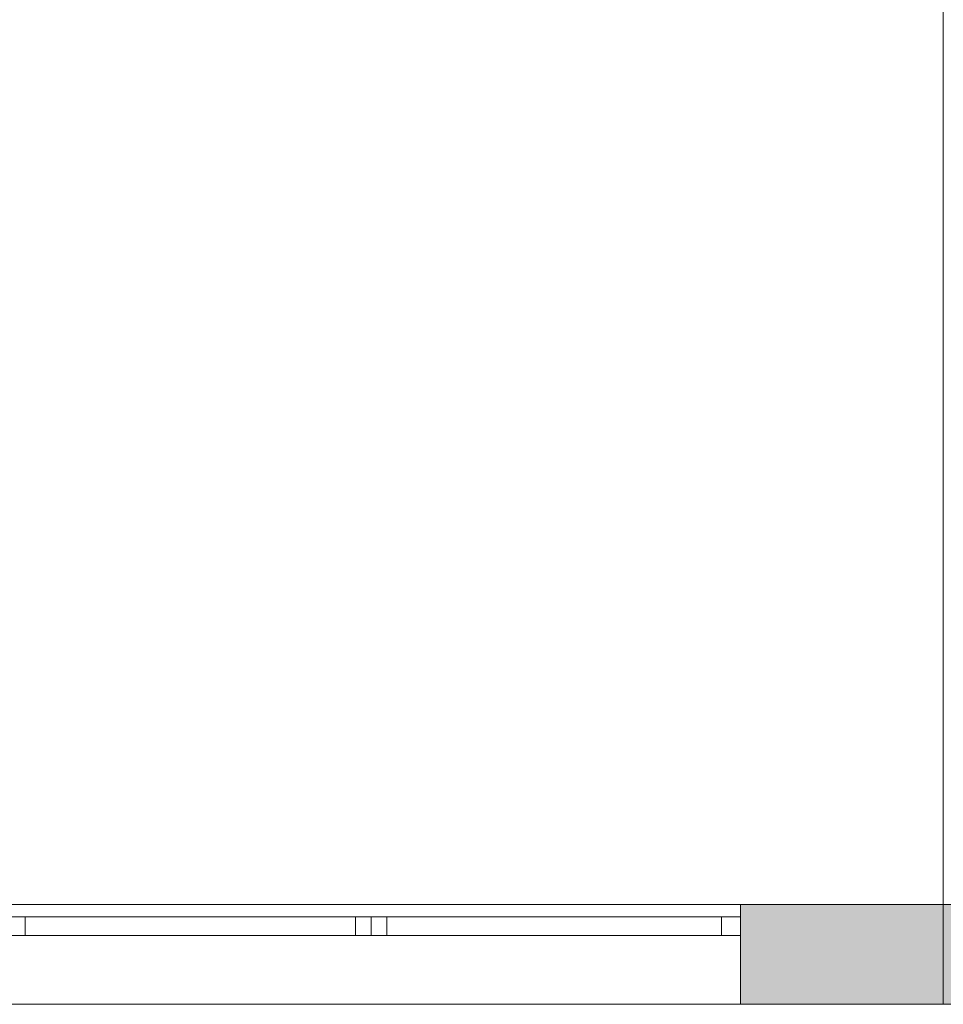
# Model space of a CAD drawing. Header units: inches. Extents: x 15 to 546804, y -66 to 267312.
# Tile 114 of 256: x 432823 to 435781, y 61918 to 65070. Entities that reach past the tile are written whole.
import ezdxf

# ---------------------------------------------------------------- set-up
doc = ezdxf.new("R2010")
doc.units = ezdxf.units.IN
doc.header["$MEASUREMENT"] = 0

msp = doc.modelspace()

# ---------------------------------------------------------------- hatches: boundary and pattern name
at = {"lineweight": 20}
h = msp.add_hatch(color=7, dxfattribs=at)
h.dxf.hatch_style = 1
h.paths.add_polyline_path([(435130.8, 61917.8), (435809.2, 61917.8), (435809.2, 62237.8), (435130.8, 62237.8)])

# ---------------------------------------------------------------- linework, layer by layer
at = {"color": 7, "lineweight": 20}
for p, q in [((435780.6, 62237.8), (435780.6, 76637.8)), ((435780.6, 62237.8), (415380.6, 62237.8)), ((415380.6, 62237.8, 300), (435780.6, 62237.8, 300)), ((415380.6, 62237.8, 7500), (435780.6, 62237.8, 7500)), ((415380.6, 62237.8, 3000), (435780.6, 62237.8, 3000)), ((415380.6, 62237.8, 7500), (436096.5, 62237.8, 7500)), ((415380.6, 62237.8), (435780.6, 62237.8)), ((430430.8, 62237.8, 6076.5), (435130.8, 62237.8, 6076.5)), ((435130.8, 62237.8, 4476.5), (430430.8, 62237.8, 4476.5)), ((430430.8, 62237.8, 6076.5), (435130.8, 62237.8, 6076.5)), ((435130.8, 62237.8, 4476.5), (430430.8, 62237.8, 4476.5)), ((435130.8, 62237.8, 4476.5), (435130.8, 62137.8, 4476.5)), ((435130.8, 62237.8, 6076.5), (435130.8, 62237.8, 4476.5)), ((435130.8, 62237.8, 6076.5), (435130.8, 62137.8, 6076.5)), ((435130.8, 62237.8, 6076.5), (435130.8, 62237.8, 4476.5)), ((435130.8, 62237.8, 6076.5), (435130.8, 61917.8, 6076.5)), ((435130.8, 62237.8, 4476.5), (435130.8, 61917.8, 4476.5)), ((435809.2, 62237.8, 4476.5), (435130.8, 62237.8, 4476.5)), ((435130.8, 62237.8, 4476.5), (435130.8, 61917.8, 4476.5)), ((432780.8, 62197.8, 4476.5), (435130.8, 62197.8, 4476.5)), ((435130.8, 62197.8, 6076.5), (432780.8, 62197.8, 6076.5)), ((435070.8, 62197.8, 4536.5), (432840.8, 62197.8, 4536.5)), ((432840.8, 62197.8, 4536.5), (432840.8, 62137.8, 4536.5)), ((432840.8, 62197.8, 4536.5), (432840.8, 62197.8, 6016.5)), ((432840.8, 62197.8, 6016.5), (432840.8, 62137.8, 6016.5)), ((432840.8, 62197.8, 6016.5), (435070.8, 62197.8, 6016.5)), ((433912.8, 62197.8, 6016.5), (433962.8, 62197.8, 6016.5)), ((433912.8, 62197.8, 4536.5), (433912.8, 62197.8, 6016.5)), ((433962.8, 62197.8, 4536.5), (433912.8, 62197.8, 4536.5)), ((433948.8, 62197.8, 6016.5), (433998.8, 62197.8, 6016.5)), ((433948.8, 62197.8, 6016.5), (433948.8, 62137.8, 6016.5)), ((433948.8, 62197.8, 4536.5), (433948.8, 62197.8, 6016.5)), ((433948.8, 62197.8, 4536.5), (433948.8, 62137.8, 4536.5)), ((433998.8, 62197.8, 4536.5), (433948.8, 62197.8, 4536.5)), ((433962.8, 62197.8, 6016.5), (433962.8, 62197.8, 4536.5)), ((433998.8, 62197.8, 6016.5), (433998.8, 62137.8, 6016.5)), ((433998.8, 62197.8, 6016.5), (433998.8, 62197.8, 4536.5)), ((433998.8, 62197.8, 4536.5), (433998.8, 62137.8, 4536.5)), ((435070.8, 62197.8, 6016.5), (435070.8, 62197.8, 4536.5)), ((435070.8, 62197.8, 4536.5), (435070.8, 62137.8, 4536.5)), ((435070.8, 62197.8, 6016.5), (435070.8, 62137.8, 6016.5)), ((435105.8, 62197.8, 4536.5), (435105.8, 62197.8, 6016.5)), ((435130.8, 62197.8, 4476.5), (435130.8, 62137.8, 4476.5)), ((435130.8, 62197.8, 6076.5), (435130.8, 62137.8, 6076.5)), ((435130.8, 62197.8, 4476.5), (435130.8, 62197.8, 6076.5)), ((430430.8, 62137.8, 6076.5), (435130.8, 62137.8, 6076.5)), ((435130.8, 62137.8, 4476.5), (430430.8, 62137.8, 4476.5)), ((432780.8, 62137.8, 4476.5), (435130.8, 62137.8, 4476.5)), ((435130.8, 62137.8, 6076.5), (432780.8, 62137.8, 6076.5)), ((435070.8, 62137.8, 4536.5), (432840.8, 62137.8, 4536.5)), ((432840.8, 62137.8, 4536.5), (432840.8, 62137.8, 6016.5)), ((432840.8, 62137.8, 6016.5), (435070.8, 62137.8, 6016.5)), ((433912.8, 62137.8, 6016.5), (433962.8, 62137.8, 6016.5)), ((433912.8, 62137.8, 4536.5), (433912.8, 62137.8, 6016.5)), ((433962.8, 62137.8, 4536.5), (433912.8, 62137.8, 4536.5)), ((433948.8, 62137.8, 6016.5), (433998.8, 62137.8, 6016.5)), ((433948.8, 62137.8, 4536.5), (433948.8, 62137.8, 6016.5)), ((433998.8, 62137.8, 4536.5), (433948.8, 62137.8, 4536.5)), ((433962.8, 62137.8, 6016.5), (433962.8, 62137.8, 4536.5)), ((433998.8, 62137.8, 6016.5), (433998.8, 62137.8, 4536.5)), ((435070.8, 62137.8, 6016.5), (435070.8, 62137.8, 4536.5)), ((435105.8, 62137.8, 4536.5), (435105.8, 62137.8, 6016.5)), ((435130.8, 62137.8, 6076.5), (435130.8, 62137.8, 4476.5)), ((435130.8, 62137.8, 4476.5), (435130.8, 62137.8, 6076.5)), ((415058.6, 61917.8, 3800), (436096.5, 61917.8, 3800)), ((415058.6, 61917.8, 3000), (436096.5, 61917.8, 3000)), ((415380.6, 61917.8, 7500), (436096.5, 61917.8, 7500)), ((415380.6, 61917.8, 3000), (435780.6, 61917.8, 3000)), ((430430.8, 61917.8, 6076.5), (435130.8, 61917.8, 6076.5)), ((435130.8, 61917.8, 4476.5), (430430.8, 61917.8, 4476.5)), ((435130.8, 61917.8, 6076.5), (435130.8, 61917.8, 4476.5)), ((435130.8, 61917.8, 4476.5), (435809.2, 61917.8, 4476.5))]:
    msp.add_line(p, q, dxfattribs=at)
for points, invisible_edges in [([(415380.6, 62237.8), (435780.6, 62237.8, 300), (435780.6, 62237.8)], 1), ([(435780.6, 62237.8, 300), (415380.6, 62237.8), (415380.6, 62237.8, 300)], 1), ([(415380.6, 62237.8, 3000), (416030.8, 62237.8, 4476.5), (435780.6, 62237.8, 3000)], 3), ([(430430.8, 62237.8, 6076.5), (415380.6, 62237.8, 7500), (435130.8, 62237.8, 6076.5)], 3), ([(436096.5, 62237.8, 7500), (435130.8, 62237.8, 6076.5), (415380.6, 62237.8, 7500)], 3), ([(436096.5, 61917.8, 7500), (415380.6, 62237.8, 7500), (415380.6, 61917.8, 7500)], 1), ([(415380.6, 62237.8, 7500), (436096.5, 61917.8, 7500), (436096.5, 62237.8, 7500)], 1), ([(435780.6, 62237.8, 3000), (415380.6, 61917.8, 3000), (415380.6, 62237.8, 3000)], 1), ([(415380.6, 61917.8, 3000), (435780.6, 62237.8, 3000), (435780.6, 61917.8, 3000)], 1), ([(416030.8, 62237.8, 4476.5), (435780.6, 62237.8, 4476.5), (435780.6, 62237.8, 3000)], 13), ([(435780.6, 62237.8, 4476.5), (416030.8, 62237.8, 4476.5), (420730.8, 62237.8, 4476.5)], 13), ([(435780.6, 62237.8, 4476.5), (423230.8, 62237.8, 4476.5), (427930.8, 62237.8, 4476.5)], 13), ([(435130.8, 62137.8, 4476.5), (430430.8, 62237.8, 4476.5), (430430.8, 62137.8, 4476.5)], 1), ([(430430.8, 62237.8, 4476.5), (435130.8, 62137.8, 4476.5), (435130.8, 62237.8, 4476.5)], 1), ([(435130.8, 62237.8, 6076.5), (430430.8, 62137.8, 6076.5), (430430.8, 62237.8, 6076.5)], 1), ([(430430.8, 62137.8, 6076.5), (435130.8, 62237.8, 6076.5), (435130.8, 62137.8, 6076.5)], 1), ([(435780.6, 62237.8, 4476.5), (430430.8, 62237.8, 4476.5), (435130.8, 62237.8, 4476.5)], 13), ([(435130.8, 62237.8, 6076.5), (430430.8, 61917.8, 6076.5), (430430.8, 62237.8, 6076.5)], 1), ([(430430.8, 61917.8, 6076.5), (435130.8, 62237.8, 6076.5), (435130.8, 61917.8, 6076.5)], 1), ([(435130.8, 61917.8, 4476.5), (430430.8, 62237.8, 4476.5), (430430.8, 61917.8, 4476.5)], 1), ([(430430.8, 62237.8, 4476.5), (435130.8, 61917.8, 4476.5), (435130.8, 62237.8, 4476.5)], 1), ([(435130.8, 62237.8, 6076.5), (435130.8, 62137.8, 4476.5), (435130.8, 62137.8, 6076.5)], 1), ([(435130.8, 62137.8, 4476.5), (435130.8, 62237.8, 6076.5), (435130.8, 62237.8, 4476.5)], 1), ([(435780.6, 62237.8, 4476.5), (435130.8, 62237.8, 4476.5), (435130.8, 62237.8, 6076.5)], 13), ([(435780.6, 62237.8, 4476.5), (435130.8, 62237.8, 6076.5), (436096.5, 62237.8, 4476.5)], 3), ([(436096.5, 62237.8, 4476.5), (435130.8, 62237.8, 6076.5), (436096.5, 62237.8, 7500)], 3), ([(435130.8, 62237.8, 6076.5), (435130.8, 61917.8, 4476.5), (435130.8, 61917.8, 6076.5)], 1), ([(435130.8, 61917.8, 4476.5), (435130.8, 62237.8, 6076.5), (435130.8, 62237.8, 4476.5)], 1), ([(432780.8, 62197.8, 6076.5), (432840.8, 62197.8, 6016.5), (432780.8, 62197.8, 4476.5)], 3), ([(432840.8, 62197.8, 6016.5), (432780.8, 62197.8, 6076.5), (435130.8, 62197.8, 6076.5)], 13), ([(432780.8, 62197.8, 4476.5), (432840.8, 62197.8, 4536.5), (435130.8, 62197.8, 4476.5)], 3), ([(432840.8, 62197.8, 4536.5), (432780.8, 62197.8, 4476.5), (432840.8, 62197.8, 6016.5)], 3), ([(435130.8, 62137.8, 4476.5), (432780.8, 62197.8, 4476.5), (435130.8, 62197.8, 4476.5)], 1), ([(432780.8, 62197.8, 4476.5), (435130.8, 62137.8, 4476.5), (432780.8, 62137.8, 4476.5)], 1), ([(432780.8, 62137.8, 6076.5), (435130.8, 62197.8, 6076.5), (432780.8, 62197.8, 6076.5)], 1), ([(435130.8, 62197.8, 6076.5), (432780.8, 62137.8, 6076.5), (435130.8, 62137.8, 6076.5)], 1), ([(432840.8, 62197.8, 6016.5), (435130.8, 62197.8, 6076.5), (435070.8, 62197.8, 6016.5)], 3), ([(435130.8, 62197.8, 4476.5), (432840.8, 62197.8, 4536.5), (435070.8, 62197.8, 4536.5)], 13), ([(435070.8, 62137.8, 6016.5), (432840.8, 62197.8, 6016.5), (435070.8, 62197.8, 6016.5)], 1), ([(432840.8, 62197.8, 6016.5), (435070.8, 62137.8, 6016.5), (432840.8, 62137.8, 6016.5)], 1), ([(432840.8, 62137.8, 4536.5), (435070.8, 62197.8, 4536.5), (432840.8, 62197.8, 4536.5)], 1), ([(435070.8, 62197.8, 4536.5), (432840.8, 62137.8, 4536.5), (435070.8, 62137.8, 4536.5)], 1), ([(432840.8, 62197.8, 6016.5), (432840.8, 62137.8, 4536.5), (432840.8, 62197.8, 4536.5)], 1), ([(432840.8, 62137.8, 4536.5), (432840.8, 62197.8, 6016.5), (432840.8, 62137.8, 6016.5)], 1), ([(433948.8, 62137.8, 10552.9), (433898.8, 62197.8, 10552.9), (433948.8, 62197.8, 10552.9)], 1), ([(433898.8, 62197.8, 10552.9), (433948.8, 62137.8, 10552.9), (433898.8, 62137.8, 10552.9)], 1), ([(433962.8, 62197.8, 6016.5), (433912.8, 62197.8, 4536.5), (433912.8, 62197.8, 6016.5)], 1), ([(433912.8, 62197.8, 4536.5), (433962.8, 62197.8, 6016.5), (433962.8, 62197.8, 4536.5)], 1), ([(433998.8, 62137.8, 4536.5), (433948.8, 62197.8, 4536.5), (433998.8, 62197.8, 4536.5)], 1), ([(433948.8, 62197.8, 4536.5), (433998.8, 62137.8, 4536.5), (433948.8, 62137.8, 4536.5)], 1), ([(433998.8, 62197.8, 6016.5), (433948.8, 62197.8, 4536.5), (433948.8, 62197.8, 6016.5)], 1), ([(433948.8, 62197.8, 4536.5), (433998.8, 62197.8, 6016.5), (433998.8, 62197.8, 4536.5)], 1), ([(433948.8, 62137.8, 6016.5), (433948.8, 62197.8, 4536.5), (433948.8, 62137.8, 4536.5)], 1), ([(433948.8, 62197.8, 4536.5), (433948.8, 62137.8, 6016.5), (433948.8, 62197.8, 6016.5)], 1), ([(433948.8, 62137.8, 6016.5), (433998.8, 62197.8, 6016.5), (433948.8, 62197.8, 6016.5)], 1), ([(433998.8, 62197.8, 6016.5), (433948.8, 62137.8, 6016.5), (433998.8, 62137.8, 6016.5)], 1), ([(433998.8, 62197.8, 6016.5), (433998.8, 62137.8, 4536.5), (433998.8, 62197.8, 4536.5)], 1), ([(433998.8, 62137.8, 4536.5), (433998.8, 62197.8, 6016.5), (433998.8, 62137.8, 6016.5)], 1), ([(435070.8, 62197.8, 6016.5), (435130.8, 62197.8, 6076.5), (435070.8, 62197.8, 4536.5)], 3), ([(435130.8, 62197.8, 4476.5), (435070.8, 62197.8, 4536.5), (435130.8, 62197.8, 6076.5)], 3), ([(435070.8, 62137.8, 6016.5), (435070.8, 62197.8, 4536.5), (435070.8, 62137.8, 4536.5)], 1), ([(435070.8, 62197.8, 4536.5), (435070.8, 62137.8, 6016.5), (435070.8, 62197.8, 6016.5)], 1), ([(435130.8, 62197.8, 6076.5), (435130.8, 62137.8, 4476.5), (435130.8, 62197.8, 4476.5)], 1), ([(435130.8, 62137.8, 4476.5), (435130.8, 62197.8, 6076.5), (435130.8, 62137.8, 6076.5)], 1), ([(430430.8, 62137.8, 6076.5), (435130.8, 62137.8, 4476.5), (430430.8, 62137.8, 4476.5)], 1), ([(435130.8, 62137.8, 4476.5), (430430.8, 62137.8, 6076.5), (435130.8, 62137.8, 6076.5)], 1), ([(432780.8, 62137.8, 4476.5), (432840.8, 62137.8, 4536.5), (432780.8, 62137.8, 6076.5)], 3), ([(432840.8, 62137.8, 4536.5), (432780.8, 62137.8, 4476.5), (435130.8, 62137.8, 4476.5)], 13), ([(432780.8, 62137.8, 6076.5), (432840.8, 62137.8, 6016.5), (435130.8, 62137.8, 6076.5)], 3), ([(432840.8, 62137.8, 6016.5), (432780.8, 62137.8, 6076.5), (432840.8, 62137.8, 4536.5)], 3), ([(432840.8, 62137.8, 4536.5), (435130.8, 62137.8, 4476.5), (435070.8, 62137.8, 4536.5)], 3), ([(435130.8, 62137.8, 6076.5), (432840.8, 62137.8, 6016.5), (435070.8, 62137.8, 6016.5)], 13), ([(433962.8, 62137.8, 4536.5), (433912.8, 62137.8, 6016.5), (433912.8, 62137.8, 4536.5)], 1), ([(433912.8, 62137.8, 6016.5), (433962.8, 62137.8, 4536.5), (433962.8, 62137.8, 6016.5)], 1), ([(433998.8, 62137.8, 4536.5), (433948.8, 62137.8, 6016.5), (433948.8, 62137.8, 4536.5)], 1), ([(433948.8, 62137.8, 6016.5), (433998.8, 62137.8, 4536.5), (433998.8, 62137.8, 6016.5)], 1), ([(435070.8, 62137.8, 4536.5), (435130.8, 62137.8, 4476.5), (435070.8, 62137.8, 6016.5)], 3), ([(435130.8, 62137.8, 6076.5), (435070.8, 62137.8, 6016.5), (435130.8, 62137.8, 4476.5)], 3), ([(415058.6, 61917.8, 3800), (436096.5, 61917.8, 3000), (415058.6, 61917.8, 3000)], 1), ([(436096.5, 61917.8, 3000), (415058.6, 61917.8, 3800), (436096.5, 61917.8, 3800)], 1), ([(416030.8, 61917.8, 6076.5), (436096.5, 61917.8, 7500), (415380.6, 61917.8, 7500)], 13), ([(435780.6, 61917.8, 4476.5), (415380.6, 61917.8, 3000), (435780.6, 61917.8, 3000)], 1), ([(420730.8, 61917.8, 6076.5), (436096.5, 61917.8, 7500), (416030.8, 61917.8, 6076.5)], 3), ([(416030.8, 61917.8, 4476.5), (435130.8, 61917.8, 4476.5), (430430.8, 61917.8, 4476.5)], 13), ([(427930.8, 61917.8, 6076.5), (436096.5, 61917.8, 7500), (423230.8, 61917.8, 6076.5)], 3), ([(435130.8, 61917.8, 6076.5), (436096.5, 61917.8, 7500), (430430.8, 61917.8, 6076.5)], 3), ([(436096.5, 61917.8, 4476.5), (435130.8, 61917.8, 4476.5), (435780.6, 61917.8, 4476.5)], 3), ([(435130.8, 61917.8, 4476.5), (436096.5, 61917.8, 4476.5), (435130.8, 61917.8, 6076.5)], 3), ([(435130.8, 61917.8, 6076.5), (436096.5, 61917.8, 4476.5), (436096.5, 61917.8, 7500)], 13)]:
    msp.add_3dface(points, dxfattribs=dict(at, invisible_edges=invisible_edges))

doc.saveas('drawing.dxf')
